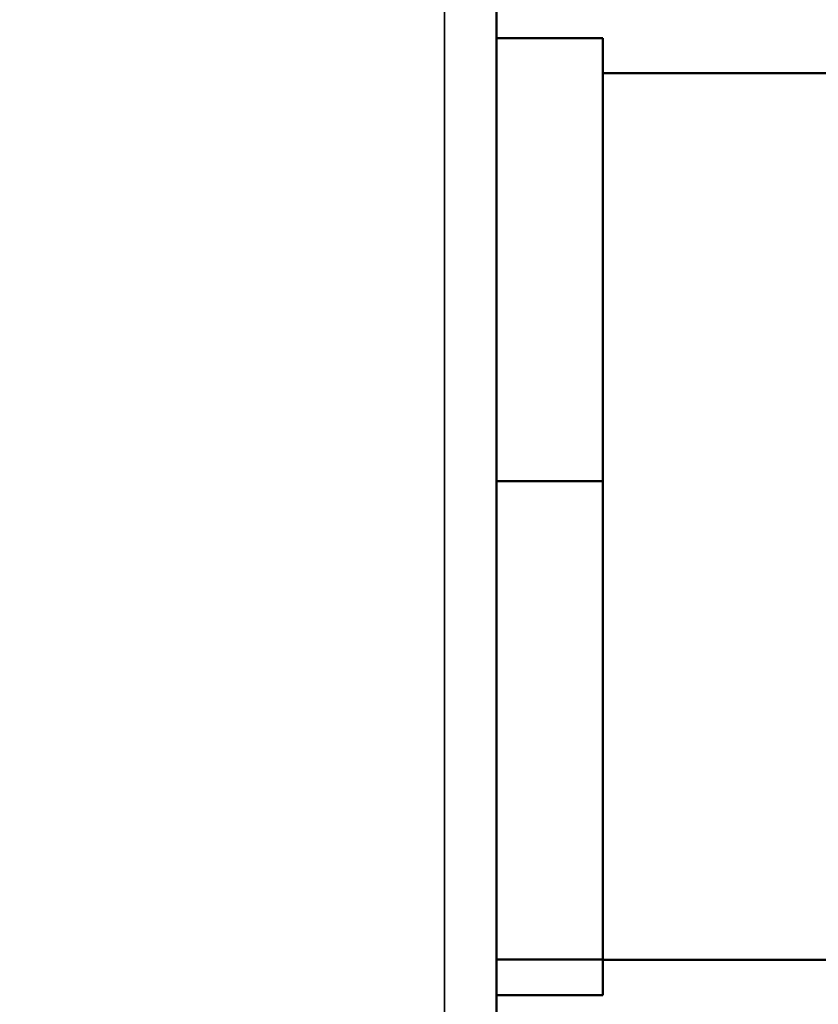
# Model space of a CAD drawing. Header units: inches. Extents: x 0 to 136, y 2 to 86.
# Tile 59 of 160: x 55.49 to 57.22, y 50.81 to 52.94. Entities that reach past the tile are written whole.
import ezdxf

# ---------------------------------------------------------------- set-up
doc = ezdxf.new("R2010")
doc.units = ezdxf.units.IN
doc.header["$LTSCALE"] = 4
doc.header["$MEASUREMENT"] = 0
for name, color, linetype, lineweight in [('Dimension (ANSI)', 7, 'Continuous', 25), ('Visible (ANSI)', 7, 'Continuous', 50), ('Visible Narrow (ANSI)', 7, 'Continuous', 35)]:
    doc.layers.add(name, color=color, linetype=linetype, lineweight=lineweight)
doc.styles.add('Note Text (ANSI)', font='tahoma.ttf')
doc.dimstyles.new('Default (ANSI)', dxfattribs={"dimscale": 4, "dimtxt": 0.12, "dimasz": 0.098425, "dimexe": 0.125, "dimexo": 0.0625, "dimgap": 0.031496, "dimtad": 0, "dimtih": 1, "dimtoh": 1, "dimrnd": 1e-08, "dimzin": 4, "dimdsep": 46, "dimtxsty": 'Note Text (ANSI)', "dimcen": 0.09, "dimdle": 0.393701, "dimclrd": 256, "dimclre": 256, "dimclrt": 256, "dimadec": 0, "dimazin": 1, "dimtfac": 1, "dimtofl": 0, "dimtmove": 0, "dimatfit": 3, "dimfxl": 1, "dimtolj": 1, "dimtzin": 4, "dimlwd": -1, "dimlwe": -1, "dimarcsym": 0})

# ---------------------------------------------------------------- blocks, each defined once
blk = doc.blocks.new('*D9')
at = {"layer": 'Defpoints', "color": 0, "transparency": 16777216}
for p in [(65.1541, 72.0232), (30.9491, 67.7637), (65.1541, 51.8443)]:
    blk.add_point(p, dxfattribs=at)
at = {"layer": 'Dimension (ANSI)', "transparency": 16777216}
for p, q in [((30.9491, 68.0137), (30.9491, 72.5232)), ((65.1541, 52.0943), (65.1541, 72.5232)), ((31.3428, 72.0232), (47.1473, 72.0232)), ((64.7604, 72.0232), (48.9559, 72.0232))]:
    blk.add_line(p, q, dxfattribs=at)
for points in [[(31.3428, 72.0888), (31.3428, 71.9576), (30.9491, 72.0232)], [(64.7604, 72.0888), (64.7604, 71.9576), (65.1541, 72.0232)]]:
    blk.add_solid(points, dxfattribs=at)
at = {"layer": 'Dimension (ANSI)', "transparency": 16777216, "insert": (47.2733, 72.2732), "char_height": 0.48, "attachment_point": 1, "style": 'Note Text (ANSI)'}
blk.add_mtext('\\A1;34.21', dxfattribs=at)

msp = doc.modelspace()

# ---------------------------------------------------------------- linework, layer by layer
at = {"layer": 'Visible (ANSI)'}
for p, q in [((56.5251, 20.6763), (56.5251, 68.9262)), ((56.7551, 52.8999), (56.5251, 52.8999)), ((56.7551, 52.8999), (56.7551, 51.9404)), ((57.3351, 52.8237), (56.7551, 52.8237)), ((56.7551, 51.9404), (56.5251, 51.9404)), ((56.7551, 51.9404), (56.7551, 50.9043)), ((56.7551, 50.9043), (56.5251, 50.9043)), ((56.7551, 50.9043), (56.7551, 50.8276)), ((57.3351, 50.9037), (56.7551, 50.9037)), ((56.7551, 50.8276), (56.5251, 50.8276))]:
    msp.add_line(p, q, dxfattribs=at)
at = {"layer": 'Visible Narrow (ANSI)'}
msp.add_line((56.4121, 20.7156), (56.4121, 68.8868), dxfattribs=at)

# ---------------------------------------------------------------- dimensions: what is measured, and where the dimension line sits
at = {"layer": 'Dimension (ANSI)'}
dim = msp.add_linear_dim(base=(65.15411, 72.02318), p1=(30.94909, 67.76374), p2=(65.15411, 51.84432), angle=180, dimstyle='Default (ANSI)', override={"dimgap": 0.031496, "dimtih": 0, "dimtoh": 0, "dimdec": 2, "dimtol": 0, "dimlim": 0, "dimtp": 0, "dimtm": 0, "dimtdec": 2, "dimatfit": 1}, dxfattribs=at)
dim.commit()
dim.dimension.update_dxf_attribs({"geometry": '*D9', "text_midpoint": (48.0516, 72.02318), "dimtype": 160})

doc.saveas('drawing.dxf')
